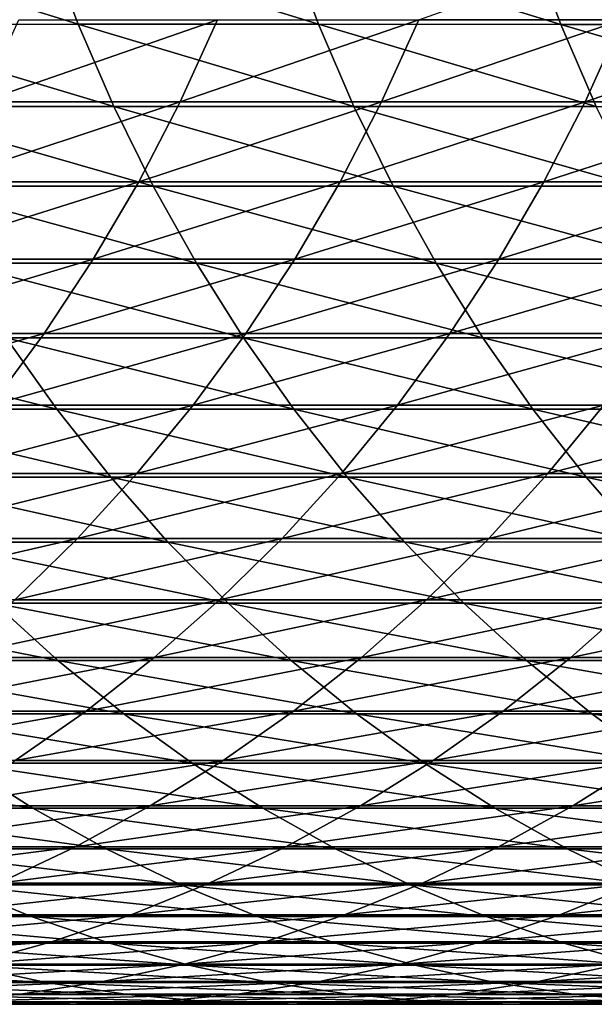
# Model space of a CAD drawing. Header units: metres. Extents: x -24 to 236, y -24 to 24.
# Tile 112 of 256: x 45.13 to 48.19, y -9 to -3.76. Entities that reach past the tile are written whole.
import ezdxf

# ---------------------------------------------------------------- set-up
doc = ezdxf.new("R2010")
doc.units = ezdxf.units.M
doc.layers.add('solid_10392024', color=7, linetype='CONTINUOUS')

msp = doc.modelspace()

# ---------------------------------------------------------------- linework, layer by layer
at = {"layer": 'solid_10392024'}
for points in [[(45.438927, -3.78209, 318.125458), (45.269779, -3.333953, 318.218323), (44.000553, -3.333969, 315.877899)], [(44.170647, -3.782109, 315.786774), (45.438927, -3.78209, 318.125458), (44.000553, -3.333969, 315.877899)], [(46.719593, -3.782105, 320.429382), (46.551437, -3.333966, 320.524017), (45.269779, -3.333953, 318.218323)], [(45.438927, -3.78209, 318.125458), (46.719593, -3.782105, 320.429382), (45.269779, -3.333953, 318.218323)], [(48.01255, -3.78216, 322.698273), (47.845417, -3.334014, 322.794708), (46.551437, -3.333966, 320.524017)], [(46.719593, -3.782105, 320.429382), (48.01255, -3.78216, 322.698273), (46.551437, -3.333966, 320.524017)], [(48.514584, -3.308673, 286.674622), (48.338665, -3.757406, 286.750549), (47.254978, -3.757366, 284.210358)], [(49.317707, -3.782236, 324.931824), (49.151642, -3.334081, 325.03009), (47.845417, -3.334014, 322.794708)], [(48.01255, -3.78216, 322.698273), (49.317707, -3.782236, 324.931824), (47.845417, -3.334014, 322.794708)], [(45.122639, -3.757316, 279.031494), (46.182899, -3.757333, 281.637238), (44.922569, -4.194995, 279.111938)], [(46.182899, -3.757333, 281.637238), (45.983498, -4.195014, 281.71933), (44.922569, -4.194995, 279.111938)], [(46.182899, -3.757333, 281.637238), (47.254978, -3.757366, 284.210358), (45.983498, -4.195014, 281.71933)], [(47.254978, -3.757366, 284.210358), (47.056274, -4.195051, 284.294128), (45.983498, -4.195014, 281.71933)], [(47.254978, -3.757366, 284.210358), (48.338665, -3.757406, 286.750549), (47.056274, -4.195051, 284.294128)], [(48.338665, -3.757406, 286.750549), (48.140682, -4.195096, 286.835999), (47.056274, -4.195051, 284.294128)], [(48.338665, -3.757406, 286.750549), (49.433746, -3.757444, 289.257385), (48.140682, -4.195096, 286.835999)], [(49.433746, -3.757444, 289.257385), (49.236511, -4.195138, 289.344574), (48.140682, -4.195096, 286.835999)], [(45.629108, -4.219111, 318.021027), (45.438927, -3.78209, 318.125458), (44.170647, -3.782109, 315.786774)], [(44.361897, -4.219132, 315.684326), (45.629108, -4.219111, 318.021027), (44.170647, -3.782109, 315.786774)], [(46.908669, -4.219129, 320.322968), (46.719593, -3.782105, 320.429382), (45.438927, -3.78209, 318.125458)], [(45.629108, -4.219111, 318.021027), (46.908669, -4.219129, 320.322968), (45.438927, -3.78209, 318.125458)], [(48.200474, -4.21919, 322.589813), (48.01255, -3.78216, 322.698273), (46.719593, -3.782105, 320.429382)], [(46.908669, -4.219129, 320.322968), (48.200474, -4.21919, 322.589813), (46.719593, -3.782105, 320.429382)], [(49.504433, -4.219275, 324.82132), (49.317707, -3.782236, 324.931824), (48.01255, -3.78216, 322.698273)], [(48.200474, -4.21919, 322.589813), (49.504433, -4.219275, 324.82132), (48.01255, -3.78216, 322.698273)], [(45.839775, -4.643733, 317.905365), (45.629108, -4.219111, 318.021027), (44.361897, -4.219132, 315.684326)], [(44.573746, -4.643756, 315.570831), (45.839775, -4.643733, 317.905365), (44.361897, -4.219132, 315.684326)], [(44.922569, -4.194995, 279.111938), (45.983498, -4.195014, 281.71933), (44.700787, -4.620345, 279.201111)], [(45.983498, -4.195014, 281.71933), (45.762459, -4.620366, 281.810333), (44.700787, -4.620345, 279.201111)], [(47.118107, -4.643752, 320.205078), (46.908669, -4.219129, 320.322968), (45.629108, -4.219111, 318.021027)], [(45.839775, -4.643733, 317.905365), (47.118107, -4.643752, 320.205078), (45.629108, -4.219111, 318.021027)], [(45.983498, -4.195014, 281.71933), (47.056274, -4.195051, 284.294128), (45.762459, -4.620366, 281.810333)], [(47.056274, -4.195051, 284.294128), (46.836002, -4.620407, 284.386993), (45.762459, -4.620366, 281.810333)], [(47.056274, -4.195051, 284.294128), (48.140682, -4.195096, 286.835999), (46.836002, -4.620407, 284.386993)], [(48.140682, -4.195096, 286.835999), (47.921211, -4.620456, 286.930725), (46.836002, -4.620407, 284.386993)], [(48.40863, -4.643819, 322.469696), (48.200474, -4.21919, 322.589813), (46.908669, -4.219129, 320.322968)], [(47.118107, -4.643752, 320.205078), (48.40863, -4.643819, 322.469696), (46.908669, -4.219129, 320.322968)], [(48.140682, -4.195096, 286.835999), (49.236511, -4.195138, 289.344574), (47.921211, -4.620456, 286.930725)], [(49.236511, -4.195138, 289.344574), (49.017868, -4.620502, 289.441193), (47.921211, -4.620456, 286.930725)], [(44.700787, -4.620345, 279.201111), (45.762459, -4.620366, 281.810333), (44.457947, -5.032115, 279.298767)], [(45.762459, -4.620366, 281.810333), (45.520428, -5.032138, 281.909973), (44.457947, -5.032115, 279.298767)], [(46.070301, -5.054706, 317.778809), (45.839775, -4.643733, 317.905365), (44.573746, -4.643756, 315.570831)], [(44.805565, -5.054731, 315.446655), (46.070301, -5.054706, 317.778809), (44.573746, -4.643756, 315.570831)], [(45.762459, -4.620366, 281.810333), (46.836002, -4.620407, 284.386993), (45.520428, -5.032138, 281.909973)], [(46.836002, -4.620407, 284.386993), (46.594818, -5.032183, 284.488678), (45.520428, -5.032138, 281.909973)], [(47.347286, -5.054727, 320.076111), (47.118107, -4.643752, 320.205078), (45.839775, -4.643733, 317.905365)], [(46.070301, -5.054706, 317.778809), (47.347286, -5.054727, 320.076111), (45.839775, -4.643733, 317.905365)], [(46.836002, -4.620407, 284.386993), (47.921211, -4.620456, 286.930725), (46.594818, -5.032183, 284.488678)], [(47.921211, -4.620456, 286.930725), (47.680901, -5.032237, 287.034454), (46.594818, -5.032183, 284.488678)], [(48.636417, -5.0548, 322.338257), (48.40863, -4.643819, 322.469696), (47.118107, -4.643752, 320.205078)], [(47.347286, -5.054727, 320.076111), (48.636417, -5.0548, 322.338257), (47.118107, -4.643752, 320.205078)], [(47.921211, -4.620456, 286.930725), (49.017868, -4.620502, 289.441193), (47.680901, -5.032237, 287.034454)], [(49.017868, -4.620502, 289.441193), (48.778465, -5.032288, 289.547028), (47.680901, -5.032237, 287.034454)], [(44.457947, -5.032115, 279.298767), (45.520428, -5.032138, 281.909973), (44.194756, -5.429097, 279.404602)], [(45.520428, -5.032138, 281.909973), (45.258118, -5.429121, 282.017975), (44.194756, -5.429097, 279.404602)], [(45.520428, -5.032138, 281.909973), (46.594818, -5.032183, 284.488678), (45.258118, -5.429121, 282.017975)], [(46.594818, -5.032183, 284.488678), (46.33342, -5.42917, 284.598877), (45.258118, -5.429121, 282.017975)], [(46.594818, -5.032183, 284.488678), (47.680901, -5.032237, 287.034454), (46.33342, -5.42917, 284.598877)], [(47.680901, -5.032237, 287.034454), (47.420452, -5.429227, 287.146881), (46.33342, -5.42917, 284.598877)], [(47.680901, -5.032237, 287.034454), (48.778465, -5.032288, 289.547028), (47.420452, -5.429227, 287.146881)], [(48.778465, -5.032288, 289.547028), (48.519001, -5.429282, 289.661682), (47.420452, -5.429227, 287.146881)], [(46.320011, -5.450823, 317.641693), (46.070301, -5.054706, 317.778809), (44.805565, -5.054731, 315.446655)], [(45.056679, -5.45085, 315.312134), (46.320011, -5.450823, 317.641693), (44.805565, -5.054731, 315.446655)], [(47.595543, -5.450845, 319.936371), (47.347286, -5.054727, 320.076111), (46.070301, -5.054706, 317.778809)], [(46.320011, -5.450823, 317.641693), (47.595543, -5.450845, 319.936371), (46.070301, -5.054706, 317.778809)], [(48.883156, -5.450924, 322.195862), (48.636417, -5.0548, 322.338257), (47.347286, -5.054727, 320.076111)], [(47.595543, -5.450845, 319.936371), (48.883156, -5.450924, 322.195862), (47.347286, -5.054727, 320.076111)], [(45.326344, -5.830949, 315.167664), (45.056679, -5.45085, 315.312134), (43.805656, -5.450905, 312.948029)], [(44.076771, -5.831007, 312.806305), (45.326344, -5.830949, 315.167664), (43.805656, -5.450905, 312.948029)], [(44.194756, -5.429097, 279.404602), (45.258118, -5.429121, 282.017975), (43.911991, -5.810122, 279.51828)], [(45.258118, -5.429121, 282.017975), (44.976303, -5.810148, 282.134003), (43.911991, -5.810122, 279.51828)], [(45.258118, -5.429121, 282.017975), (46.33342, -5.42917, 284.598877), (44.976303, -5.810148, 282.134003)], [(46.33342, -5.42917, 284.598877), (46.052586, -5.810199, 284.717255), (44.976303, -5.810148, 282.134003)], [(46.588173, -5.830921, 317.494476), (46.320011, -5.450823, 317.641693), (45.056679, -5.45085, 315.312134)], [(45.326344, -5.830949, 315.167664), (46.588173, -5.830921, 317.494476), (45.056679, -5.45085, 315.312134)], [(46.33342, -5.42917, 284.598877), (47.420452, -5.429227, 287.146881), (46.052586, -5.810199, 284.717255)], [(47.420452, -5.429227, 287.146881), (47.140636, -5.810261, 287.26767), (46.052586, -5.810199, 284.717255)], [(47.862141, -5.830944, 319.786346), (47.595543, -5.450845, 319.936371), (46.320011, -5.450823, 317.641693)], [(46.588173, -5.830921, 317.494476), (47.862141, -5.830944, 319.786346), (46.320011, -5.450823, 317.641693)], [(47.420452, -5.429227, 287.146881), (48.519001, -5.429282, 289.661682), (47.140636, -5.810261, 287.26767)], [(48.519001, -5.429282, 289.661682), (48.240246, -5.81032, 289.784912), (47.140636, -5.810261, 287.26767)], [(49.148129, -5.831028, 322.042969), (48.883156, -5.450924, 322.195862), (47.595543, -5.450845, 319.936371)], [(47.862141, -5.830944, 319.786346), (49.148129, -5.831028, 322.042969), (47.595543, -5.450845, 319.936371)], [(44.976303, -5.810148, 282.134003), (46.052586, -5.810199, 284.717255), (44.675804, -6.174098, 282.257721)], [(46.052586, -5.810199, 284.717255), (45.753136, -6.174153, 284.843475), (44.675804, -6.174098, 282.257721)], [(46.052586, -5.810199, 284.717255), (47.140636, -5.810261, 287.26767), (45.753136, -6.174153, 284.843475)], [(47.140636, -5.810261, 287.26767), (46.84227, -6.174219, 287.396454), (45.753136, -6.174153, 284.843475)], [(47.140636, -5.810261, 287.26767), (48.240246, -5.81032, 289.784912), (46.84227, -6.174219, 287.396454)], [(48.240246, -5.81032, 289.784912), (47.943008, -6.174281, 289.91626), (46.84227, -6.174219, 287.396454)], [(48.240246, -5.81032, 289.784912), (49.351204, -5.810365, 292.268585), (47.943008, -6.174281, 289.91626)], [(49.351204, -5.810365, 292.268585), (49.055138, -6.174329, 292.402588), (47.943008, -6.174281, 289.91626)], [(45.613773, -6.193911, 315.013702), (45.326344, -5.830949, 315.167664), (44.076771, -5.831007, 312.806305)], [(44.365742, -6.193973, 312.655243), (45.613773, -6.193911, 315.013702), (44.076771, -5.831007, 312.806305)], [(46.873997, -6.193881, 317.337524), (46.588173, -5.830921, 317.494476), (45.326344, -5.830949, 315.167664)], [(45.613773, -6.193911, 315.013702), (46.873997, -6.193881, 317.337524), (45.326344, -5.830949, 315.167664)], [(48.146294, -6.193905, 319.626404), (47.862141, -5.830944, 319.786346), (46.588173, -5.830921, 317.494476)], [(46.873997, -6.193881, 317.337524), (48.146294, -6.193905, 319.626404), (46.588173, -5.830921, 317.494476)], [(49.430553, -6.193995, 321.880005), (49.148129, -5.831028, 322.042969), (47.862141, -5.830944, 319.786346)], [(48.146294, -6.193905, 319.626404), (49.430553, -6.193995, 321.880005), (47.862141, -5.830944, 319.786346)], [(44.675804, -6.174098, 282.257721), (45.753136, -6.174153, 284.843475), (44.35751, -6.519902, 282.388763)], [(45.753136, -6.174153, 284.843475), (45.435951, -6.51996, 284.977203), (44.35751, -6.519902, 282.388763)], [(45.753136, -6.174153, 284.843475), (46.84227, -6.174219, 287.396454), (45.435951, -6.51996, 284.977203)], [(46.84227, -6.174219, 287.396454), (46.526237, -6.52003, 287.532867), (45.435951, -6.51996, 284.977203)], [(46.84227, -6.174219, 287.396454), (47.943008, -6.174281, 289.91626), (46.526237, -6.52003, 287.532867)], [(47.943008, -6.174281, 289.91626), (47.62817, -6.520095, 290.05542), (46.526237, -6.52003, 287.532867)], [(47.943008, -6.174281, 289.91626), (49.055138, -6.174329, 292.402588), (47.62817, -6.520095, 290.05542)], [(49.055138, -6.174329, 292.402588), (48.741543, -6.520146, 292.544525), (47.62817, -6.520095, 290.05542)], [(45.918118, -6.538669, 314.850677), (45.613773, -6.193911, 315.013702), (44.365742, -6.193973, 312.655243)], [(44.671719, -6.538733, 312.49527), (45.918118, -6.538669, 314.850677), (44.365742, -6.193973, 312.655243)], [(47.176643, -6.538636, 317.171387), (46.873997, -6.193881, 317.337524), (45.613773, -6.193911, 315.013702)], [(45.918118, -6.538669, 314.850677), (47.176643, -6.538636, 317.171387), (45.613773, -6.193911, 315.013702)], [(48.447174, -6.538662, 319.457062), (48.146294, -6.193905, 319.626404), (46.873997, -6.193881, 317.337524)], [(47.176643, -6.538636, 317.171387), (48.447174, -6.538662, 319.457062), (46.873997, -6.193881, 317.337524)], [(49.729595, -6.538757, 321.707428), (49.430553, -6.193995, 321.880005), (48.146294, -6.193905, 319.626404)], [(48.447174, -6.538662, 319.457062), (49.729595, -6.538757, 321.707428), (48.146294, -6.193905, 319.626404)], [(44.35751, -6.519902, 282.388763), (45.435951, -6.51996, 284.977203), (44.022358, -6.846544, 282.526764)], [(45.435951, -6.51996, 284.977203), (45.101963, -6.846605, 285.117981), (44.022358, -6.846544, 282.526764)], [(46.23848, -6.864209, 314.679047), (45.918118, -6.538669, 314.850677), (44.671719, -6.538733, 312.49527)], [(44.993805, -6.864277, 312.326904), (46.23848, -6.864209, 314.679047), (44.671719, -6.538733, 312.49527)], [(45.435951, -6.51996, 284.977203), (46.526237, -6.52003, 287.532867), (45.101963, -6.846605, 285.117981)], [(46.526237, -6.52003, 287.532867), (46.193462, -6.846678, 287.676514), (45.101963, -6.846605, 285.117981)], [(47.49522, -6.864174, 316.99646), (47.176643, -6.538636, 317.171387), (45.918118, -6.538669, 314.850677)], [(46.23848, -6.864209, 314.679047), (47.49522, -6.864174, 316.99646), (45.918118, -6.538669, 314.850677)], [(46.526237, -6.52003, 287.532867), (47.62817, -6.520095, 290.05542), (46.193462, -6.846678, 287.676514)], [(47.62817, -6.520095, 290.05542), (47.29665, -6.846747, 290.201965), (46.193462, -6.846678, 287.676514)], [(48.763893, -6.864202, 319.278809), (48.447174, -6.538662, 319.457062), (47.176643, -6.538636, 317.171387)], [(47.49522, -6.864174, 316.99646), (48.763893, -6.864202, 319.278809), (47.176643, -6.538636, 317.171387)], [(47.62817, -6.520095, 290.05542), (48.741543, -6.520146, 292.544525), (47.29665, -6.846747, 290.201965)], [(48.741543, -6.520146, 292.544525), (48.411331, -6.8468, 292.69397), (47.29665, -6.846747, 290.201965)], [(45.331051, -7.169646, 312.150604), (44.993805, -6.864277, 312.326904), (43.761314, -6.864357, 309.940369)], [(44.100296, -7.169729, 309.767395), (45.331051, -7.169646, 312.150604), (43.761314, -6.864357, 309.940369)], [(45.101963, -6.846605, 285.117981), (46.193462, -6.846678, 287.676514), (44.752155, -7.153128, 285.265472)], [(46.193462, -6.846678, 287.676514), (45.844921, -7.153204, 287.826965), (44.752155, -7.153128, 285.265472)], [(46.573929, -7.169574, 314.499359), (46.23848, -6.864209, 314.679047), (44.993805, -6.864277, 312.326904)], [(45.331051, -7.169646, 312.150604), (46.573929, -7.169574, 314.499359), (44.993805, -6.864277, 312.326904)], [(46.193462, -6.846678, 287.676514), (47.29665, -6.846747, 290.201965), (45.844921, -7.153204, 287.826965)], [(47.29665, -6.846747, 290.201965), (46.949429, -7.153276, 290.355408), (45.844921, -7.153204, 287.826965)], [(47.828793, -7.169539, 316.813324), (47.49522, -6.864174, 316.99646), (46.23848, -6.864209, 314.679047)], [(46.573929, -7.169574, 314.499359), (47.828793, -7.169539, 316.813324), (46.23848, -6.864209, 314.679047)], [(47.29665, -6.846747, 290.201965), (48.411331, -6.8468, 292.69397), (46.949429, -7.153276, 290.355408)], [(48.411331, -6.8468, 292.69397), (48.065479, -7.153331, 292.850494), (46.949429, -7.153276, 290.355408)], [(49.095524, -7.169568, 319.092163), (48.763893, -6.864202, 319.278809), (47.49522, -6.864174, 316.99646)], [(47.828793, -7.169539, 316.813324), (49.095524, -7.169568, 319.092163), (47.49522, -6.864174, 316.99646)], [(48.411331, -6.8468, 292.69397), (49.5373, -6.846829, 295.152191), (48.065479, -7.153331, 292.850494)], [(49.5373, -6.846829, 295.152191), (49.192871, -7.153361, 295.311829), (48.065479, -7.153331, 292.850494)], [(45.682468, -7.453943, 311.966919), (45.331051, -7.169646, 312.150604), (44.100296, -7.169729, 309.767395)], [(44.453518, -7.45403, 309.587189), (45.682468, -7.453943, 311.966919), (44.100296, -7.169729, 309.767395)], [(44.752155, -7.153128, 285.265472), (45.844921, -7.153204, 287.826965), (44.387554, -7.438627, 285.419159)], [(45.844921, -7.153204, 287.826965), (45.481644, -7.438706, 287.983765), (44.387554, -7.438627, 285.419159)], [(46.92347, -7.453868, 314.312103), (46.573929, -7.169574, 314.499359), (45.331051, -7.169646, 312.150604)], [(45.682468, -7.453943, 311.966919), (46.92347, -7.453868, 314.312103), (45.331051, -7.169646, 312.150604)], [(45.844921, -7.153204, 287.826965), (46.949429, -7.153276, 290.355408), (45.481644, -7.438706, 287.983765)], [(46.949429, -7.153276, 290.355408), (46.587524, -7.438781, 290.515381), (45.481644, -7.438706, 287.983765)], [(48.176384, -7.453832, 316.622467), (47.828793, -7.169539, 316.813324), (46.573929, -7.169574, 314.499359)], [(46.92347, -7.453868, 314.312103), (48.176384, -7.453832, 316.622467), (46.573929, -7.169574, 314.499359)], [(46.949429, -7.153276, 290.355408), (48.065479, -7.153331, 292.850494), (46.587524, -7.438781, 290.515381)], [(48.065479, -7.153331, 292.850494), (47.705002, -7.438839, 293.013641), (46.587524, -7.438781, 290.515381)], [(48.065479, -7.153331, 292.850494), (49.192871, -7.153361, 295.311829), (47.705002, -7.438839, 293.013641)], [(49.192871, -7.153361, 295.311829), (48.833874, -7.43887, 295.47821), (47.705002, -7.438839, 293.013641)], [(49.441086, -7.453861, 318.897675), (49.095524, -7.169568, 319.092163), (47.828793, -7.169539, 316.813324)], [(48.176384, -7.453832, 316.622467), (49.441086, -7.453861, 318.897675), (47.828793, -7.169539, 316.813324)], [(44.387554, -7.438627, 285.419159), (45.481644, -7.438706, 287.983765), (44.009232, -7.702264, 285.578644)], [(45.481644, -7.438706, 287.983765), (45.104694, -7.702345, 288.146454), (44.009232, -7.702264, 285.578644)], [(45.481644, -7.438706, 287.983765), (46.587524, -7.438781, 290.515381), (45.104694, -7.702345, 288.146454)], [(46.587524, -7.438781, 290.515381), (46.212002, -7.702423, 290.681335), (45.104694, -7.702345, 288.146454)], [(46.587524, -7.438781, 290.515381), (47.705002, -7.438839, 293.013641), (46.212002, -7.702423, 290.681335)], [(47.705002, -7.438839, 293.013641), (47.330959, -7.702483, 293.182922), (46.212002, -7.702423, 290.681335)], [(47.705002, -7.438839, 293.013641), (48.833874, -7.43887, 295.47821), (47.330959, -7.702483, 293.182922)], [(48.833874, -7.43887, 295.47821), (48.461372, -7.702516, 295.650848), (47.330959, -7.702483, 293.182922)], [(46.047024, -7.716332, 311.776337), (45.682468, -7.453943, 311.966919), (44.453518, -7.45403, 309.587189)], [(44.819942, -7.716422, 309.400238), (46.047024, -7.716332, 311.776337), (44.453518, -7.45403, 309.587189)], [(47.286076, -7.716256, 314.117859), (46.92347, -7.453868, 314.312103), (45.682468, -7.453943, 311.966919)], [(46.047024, -7.716332, 311.776337), (47.286076, -7.716256, 314.117859), (45.682468, -7.453943, 311.966919)], [(48.536968, -7.716217, 316.4245), (48.176384, -7.453832, 316.622467), (46.92347, -7.453868, 314.312103)], [(47.286076, -7.716256, 314.117859), (48.536968, -7.716217, 316.4245), (46.92347, -7.453868, 314.312103)], [(49.799568, -7.716248, 318.695923), (49.441086, -7.453861, 318.897675), (48.176384, -7.453832, 316.622467)], [(48.536968, -7.716217, 316.4245), (49.799568, -7.716248, 318.695923), (48.176384, -7.453832, 316.622467)], [(45.104694, -7.702345, 288.146454), (46.212002, -7.702423, 290.681335), (44.715183, -7.943347, 288.314606)], [(46.212002, -7.702423, 290.681335), (45.823959, -7.943428, 290.852844), (44.715183, -7.943347, 288.314606)], [(46.212002, -7.702423, 290.681335), (47.330959, -7.702483, 293.182922), (45.823959, -7.943428, 290.852844)], [(47.330959, -7.702483, 293.182922), (46.944447, -7.94349, 293.357849), (45.823959, -7.943428, 290.852844)], [(47.330959, -7.702483, 293.182922), (48.461372, -7.702516, 295.650848), (46.944447, -7.94349, 293.357849)], [(48.461372, -7.702516, 295.650848), (48.07645, -7.943523, 295.829254), (46.944447, -7.94349, 293.357849)], [(49.603046, -7.702515, 298.084778), (49.21978, -7.943522, 298.266693), (48.07645, -7.943523, 295.829254)], [(48.461372, -7.702516, 295.650848), (49.603046, -7.702515, 298.084778), (48.07645, -7.943523, 295.829254)], [(45.198498, -7.956136, 309.207092), (44.819942, -7.716422, 309.400238), (43.604969, -7.716506, 306.989899)], [(43.985386, -7.956222, 306.800446), (45.198498, -7.956136, 309.207092), (43.604969, -7.716506, 306.989899)], [(46.423645, -7.956043, 311.579468), (46.047024, -7.716332, 311.776337), (44.819942, -7.716422, 309.400238)], [(45.198498, -7.956136, 309.207092), (46.423645, -7.956043, 311.579468), (44.819942, -7.716422, 309.400238)], [(47.660686, -7.955964, 313.917175), (47.286076, -7.716256, 314.117859), (46.047024, -7.716332, 311.776337)], [(46.423645, -7.956043, 311.579468), (47.660686, -7.955964, 313.917175), (46.047024, -7.716332, 311.776337)], [(48.909485, -7.955925, 316.219971), (48.536968, -7.716217, 316.4245), (47.286076, -7.716256, 314.117859)], [(47.660686, -7.955964, 313.917175), (48.909485, -7.955925, 316.219971), (47.286076, -7.716256, 314.117859)], [(45.58807, -8.172466, 309.008331), (45.198498, -7.956136, 309.207092), (43.985386, -7.956222, 306.800446)], [(44.376869, -8.172555, 306.605499), (45.58807, -8.172466, 309.008331), (43.985386, -7.956222, 306.800446)], [(44.715183, -7.943347, 288.314606), (45.823959, -7.943428, 290.852844), (44.314251, -8.161004, 288.487671)], [(45.823959, -7.943428, 290.852844), (45.424545, -8.161086, 291.029388), (44.314251, -8.161004, 288.487671)], [(46.811222, -8.172371, 311.376862), (46.423645, -7.956043, 311.579468), (45.198498, -7.956136, 309.207092)], [(45.58807, -8.172466, 309.008331), (46.811222, -8.172371, 311.376862), (45.198498, -7.956136, 309.207092)], [(45.823959, -7.943428, 290.852844), (46.944447, -7.94349, 293.357849), (45.424545, -8.161086, 291.029388)], [(46.944447, -7.94349, 293.357849), (46.546608, -8.16115, 293.537933), (45.424545, -8.161086, 291.029388)], [(48.046196, -8.17229, 313.710663), (47.660686, -7.955964, 313.917175), (46.423645, -7.956043, 311.579468)], [(46.811222, -8.172371, 311.376862), (48.046196, -8.17229, 313.710663), (46.423645, -7.956043, 311.579468)], [(46.944447, -7.94349, 293.357849), (48.07645, -7.943523, 295.829254), (46.546608, -8.16115, 293.537933)], [(48.07645, -7.943523, 295.829254), (47.680244, -8.161183, 296.012909), (46.546608, -8.16115, 293.537933)], [(49.292843, -8.172249, 316.009491), (48.909485, -7.955925, 316.219971), (47.660686, -7.955964, 313.917175)], [(48.046196, -8.17229, 313.710663), (49.292843, -8.172249, 316.009491), (47.660686, -7.955964, 313.917175)], [(49.21978, -7.943522, 298.266693), (48.825275, -8.161183, 298.453979), (47.680244, -8.161183, 296.012909)], [(48.07645, -7.943523, 295.829254), (49.21978, -7.943522, 298.266693), (47.680244, -8.161183, 296.012909)], [(44.314251, -8.161004, 288.487671), (45.424545, -8.161086, 291.029388), (43.903076, -8.354674, 288.665131)], [(45.424545, -8.161086, 291.029388), (45.014927, -8.354759, 291.210449), (43.903076, -8.354674, 288.665131)], [(45.987511, -8.364778, 308.804535), (45.58807, -8.172466, 309.008331), (44.376869, -8.172555, 306.605499)], [(44.778275, -8.364868, 306.405579), (45.987511, -8.364778, 308.804535), (44.376869, -8.172555, 306.605499)], [(45.424545, -8.161086, 291.029388), (46.546608, -8.16115, 293.537933), (45.014927, -8.354759, 291.210449)], [(46.546608, -8.16115, 293.537933), (46.138603, -8.354824, 293.722595), (45.014927, -8.354759, 291.210449)], [(47.208622, -8.364679, 311.169098), (46.811222, -8.172371, 311.376862), (45.58807, -8.172466, 309.008331)], [(45.987511, -8.364778, 308.804535), (47.208622, -8.364679, 311.169098), (45.58807, -8.172466, 309.008331)], [(46.546608, -8.16115, 293.537933), (47.680244, -8.161183, 296.012909), (46.138603, -8.354824, 293.722595)], [(47.680244, -8.161183, 296.012909), (47.273922, -8.354858, 296.201233), (46.138603, -8.354824, 293.722595)], [(48.441471, -8.364596, 313.498932), (48.046196, -8.17229, 313.710663), (46.811222, -8.172371, 311.376862)], [(47.208622, -8.364679, 311.169098), (48.441471, -8.364596, 313.498932), (46.811222, -8.172371, 311.376862)], [(48.825275, -8.161183, 298.453979), (48.420696, -8.354858, 298.646027), (47.273922, -8.354858, 296.201233)], [(47.680244, -8.161183, 296.012909), (48.825275, -8.161183, 298.453979), (47.273922, -8.354858, 296.201233)], [(49.685917, -8.364555, 315.793671), (49.292843, -8.172249, 316.009491), (48.046196, -8.17229, 313.710663)], [(48.441471, -8.364596, 313.498932), (49.685917, -8.364555, 315.793671), (48.046196, -8.17229, 313.710663)], [(45.188416, -8.532597, 306.201324), (44.778275, -8.364868, 306.405579), (43.581059, -8.364937, 303.972565)], [(43.99313, -8.532666, 303.772217), (45.188416, -8.532597, 306.201324), (43.581059, -8.364937, 303.972565)], [(45.014927, -8.354759, 291.210449), (46.138603, -8.354824, 293.722595), (44.596313, -8.523876, 291.395447)], [(46.138603, -8.354824, 293.722595), (45.721638, -8.523943, 293.911285), (44.596313, -8.523876, 291.395447)], [(46.395645, -8.532504, 308.596313), (45.987511, -8.364778, 308.804535), (44.778275, -8.364868, 306.405579)], [(45.188416, -8.532597, 306.201324), (46.395645, -8.532504, 308.596313), (44.778275, -8.364868, 306.405579)], [(46.138603, -8.354824, 293.722595), (47.273922, -8.354858, 296.201233), (45.721638, -8.523943, 293.911285)], [(47.273922, -8.354858, 296.201233), (46.858673, -8.523978, 296.393677), (45.721638, -8.523943, 293.911285)], [(47.614674, -8.532405, 310.956848), (47.208622, -8.364679, 311.169098), (45.987511, -8.364778, 308.804535)], [(46.395645, -8.532504, 308.596313), (47.614674, -8.532405, 310.956848), (45.987511, -8.364778, 308.804535)], [(48.420696, -8.354858, 298.646027), (48.007229, -8.523978, 298.842285), (46.858673, -8.523978, 296.393677)], [(47.273922, -8.354858, 296.201233), (48.420696, -8.354858, 298.646027), (46.858673, -8.523978, 296.393677)], [(48.845356, -8.53232, 313.282562), (48.441471, -8.364596, 313.498932), (47.208622, -8.364679, 311.169098)], [(47.614674, -8.532405, 310.956848), (48.845356, -8.53232, 313.282562), (47.208622, -8.364679, 311.169098)], [(49.578743, -8.354822, 301.05661), (49.16713, -8.523941, 301.256714), (48.007229, -8.523978, 298.842285)], [(48.420696, -8.354858, 298.646027), (49.578743, -8.354822, 301.05661), (48.007229, -8.523978, 298.842285)], [(45.606094, -8.675247, 305.993317), (45.188416, -8.532597, 306.201324), (43.99313, -8.532666, 303.772217)], [(44.412773, -8.675319, 303.568207), (45.606094, -8.675247, 305.993317), (43.99313, -8.532666, 303.772217)], [(44.596313, -8.523876, 291.395447), (45.721638, -8.523943, 293.911285), (44.16993, -8.667942, 291.583923)], [(45.721638, -8.523943, 293.911285), (45.296936, -8.66801, 294.103516), (44.16993, -8.667942, 291.583923)], [(46.811279, -8.675154, 308.384247), (46.395645, -8.532504, 308.596313), (45.188416, -8.532597, 306.201324)], [(45.606094, -8.675247, 305.993317), (46.811279, -8.675154, 308.384247), (45.188416, -8.532597, 306.201324)], [(45.721638, -8.523943, 293.911285), (46.858673, -8.523978, 296.393677), (45.296936, -8.66801, 294.103516)], [(46.858673, -8.523978, 296.393677), (46.435719, -8.668046, 296.589722), (45.296936, -8.66801, 294.103516)], [(48.028183, -8.675053, 310.740692), (47.614674, -8.532405, 310.956848), (46.395645, -8.532504, 308.596313)], [(46.811279, -8.675154, 308.384247), (48.028183, -8.675053, 310.740692), (46.395645, -8.532504, 308.596313)], [(48.007229, -8.523978, 298.842285), (47.58609, -8.668045, 299.042175), (46.435719, -8.668046, 296.589722)], [(46.858673, -8.523978, 296.393677), (48.007229, -8.523978, 298.842285), (46.435719, -8.668046, 296.589722)], [(49.16713, -8.523941, 301.256714), (48.747879, -8.668008, 301.460541), (47.58609, -8.668045, 299.042175)], [(48.007229, -8.523978, 298.842285), (49.16713, -8.523941, 301.256714), (47.58609, -8.668045, 299.042175)], [(49.256657, -8.674966, 313.062225), (48.845356, -8.53232, 313.282562), (47.614674, -8.532405, 310.956848)], [(48.028183, -8.675053, 310.740692), (49.256657, -8.674966, 313.062225), (47.614674, -8.532405, 310.956848)], [(44.16993, -8.667942, 291.583923), (45.296936, -8.66801, 294.103516), (43.737034, -8.786532, 291.775238)], [(45.296936, -8.66801, 294.103516), (44.865749, -8.786601, 294.298676), (43.737034, -8.786532, 291.775238)], [(46.030075, -8.792401, 305.782166), (45.606094, -8.675247, 305.993317), (44.412773, -8.675319, 303.568207)], [(44.838749, -8.792473, 303.361084), (46.030075, -8.792401, 305.782166), (44.412773, -8.675319, 303.568207)], [(45.296936, -8.66801, 294.103516), (46.435719, -8.668046, 296.589722), (44.865749, -8.786601, 294.298676)], [(46.435719, -8.668046, 296.589722), (46.006302, -8.786637, 296.788757), (44.865749, -8.786601, 294.298676)], [(47.233189, -8.792306, 308.169006), (46.811279, -8.675154, 308.384247), (45.606094, -8.675247, 305.993317)], [(46.030075, -8.792401, 305.782166), (47.233189, -8.792306, 308.169006), (45.606094, -8.675247, 305.993317)], [(47.58609, -8.668045, 299.042175), (47.15852, -8.786637, 299.245148), (46.006302, -8.786637, 296.788757)], [(46.435719, -8.668046, 296.589722), (47.58609, -8.668045, 299.042175), (46.006302, -8.786637, 296.788757)], [(48.447937, -8.792204, 310.52124), (48.028183, -8.675053, 310.740692), (46.811279, -8.675154, 308.384247)], [(47.233189, -8.792306, 308.169006), (48.447937, -8.792204, 310.52124), (46.811279, -8.675154, 308.384247)], [(48.747879, -8.668008, 301.460541), (48.322224, -8.786598, 301.66748), (47.15852, -8.786637, 299.245148)], [(47.58609, -8.668045, 299.042175), (48.747879, -8.668008, 301.460541), (47.15852, -8.786637, 299.245148)], [(49.674168, -8.792116, 312.838593), (49.256657, -8.674966, 313.062225), (48.028183, -8.675053, 310.740692)], [(48.447937, -8.792204, 310.52124), (49.674168, -8.792116, 312.838593), (48.028183, -8.675053, 310.740692)], [(45.26981, -8.883787, 303.15152), (44.838749, -8.792473, 303.361084), (43.659355, -8.792512, 300.906097)], [(44.092358, -8.883825, 300.700562), (45.26981, -8.883787, 303.15152), (43.659355, -8.792512, 300.906097)], [(44.865749, -8.786601, 294.298676), (46.006302, -8.786637, 296.788757), (44.429337, -8.879368, 294.496185)], [(46.006302, -8.786637, 296.788757), (45.571686, -8.879405, 296.990173), (44.429337, -8.879368, 294.496185)], [(46.459118, -8.883714, 305.568512), (46.030075, -8.792401, 305.782166), (44.838749, -8.792473, 303.361084)], [(45.26981, -8.883787, 303.15152), (46.459118, -8.883714, 305.568512), (44.838749, -8.792473, 303.361084)], [(47.15852, -8.786637, 299.245148), (46.725769, -8.879405, 299.450562), (45.571686, -8.879405, 296.990173)], [(46.006302, -8.786637, 296.788757), (47.15852, -8.786637, 299.245148), (45.571686, -8.879405, 296.990173)], [(47.660133, -8.883617, 307.951172), (47.233189, -8.792306, 308.169006), (46.030075, -8.792401, 305.782166)], [(46.459118, -8.883714, 305.568512), (47.660133, -8.883617, 307.951172), (46.030075, -8.792401, 305.782166)], [(48.322224, -8.786598, 301.66748), (47.891415, -8.879366, 301.876953), (46.725769, -8.879405, 299.450562)], [(47.15852, -8.786637, 299.245148), (48.322224, -8.786598, 301.66748), (46.725769, -8.879405, 299.450562)], [(48.8727, -8.883514, 310.299194), (48.447937, -8.792204, 310.52124), (47.233189, -8.792306, 308.169006)], [(47.660133, -8.883617, 307.951172), (48.8727, -8.883514, 310.299194), (47.233189, -8.792306, 308.169006)], [(49.497242, -8.786527, 304.05545), (49.068451, -8.879292, 304.269012), (47.891415, -8.879366, 301.876953)], [(48.322224, -8.786598, 301.66748), (49.497242, -8.786527, 304.05545), (47.891415, -8.879366, 301.876953)], [(44.429337, -8.879368, 294.496185), (45.571686, -8.879405, 296.990173), (43.988987, -8.946038, 294.695496)], [(45.571686, -8.879405, 296.990173), (45.133148, -8.946075, 297.193451), (43.988987, -8.946038, 294.695496)], [(45.704689, -8.948991, 302.940094), (45.26981, -8.883787, 303.15152), (44.092358, -8.883825, 300.700562)], [(44.529194, -8.94903, 300.493225), (45.704689, -8.948991, 302.940094), (44.092358, -8.883825, 300.700562)], [(46.725769, -8.879405, 299.450562), (46.289112, -8.946075, 299.657837), (45.133148, -8.946075, 297.193451)], [(45.571686, -8.879405, 296.990173), (46.725769, -8.879405, 299.450562), (45.133148, -8.946075, 297.193451)], [(46.89196, -8.948917, 305.352936), (46.459118, -8.883714, 305.568512), (45.26981, -8.883787, 303.15152)], [(45.704689, -8.948991, 302.940094), (46.89196, -8.948917, 305.352936), (45.26981, -8.883787, 303.15152)], [(47.891415, -8.879366, 301.876953), (47.456718, -8.946035, 302.088287), (46.289112, -8.946075, 299.657837)], [(46.725769, -8.879405, 299.450562), (47.891415, -8.879366, 301.876953), (46.289112, -8.946075, 299.657837)], [(48.090858, -8.94882, 307.731415), (47.660133, -8.883617, 307.951172), (46.459118, -8.883714, 305.568512)], [(46.89196, -8.948917, 305.352936), (48.090858, -8.94882, 307.731415), (46.459118, -8.883714, 305.568512)], [(49.068451, -8.879292, 304.269012), (48.635788, -8.945963, 304.484467), (47.456718, -8.946035, 302.088287)], [(47.891415, -8.879366, 301.876953), (49.068451, -8.879292, 304.269012), (47.456718, -8.946035, 302.088287)], [(49.301224, -8.948716, 310.075195), (48.8727, -8.883514, 310.299194), (47.660133, -8.883617, 307.951172)], [(48.090858, -8.94882, 307.731415), (49.301224, -8.948716, 310.075195), (47.660133, -8.883617, 307.951172)], [(43.988987, -8.946038, 294.695496), (45.133148, -8.946075, 297.193451), (43.545994, -8.986415, 294.895966)], [(45.133148, -8.946075, 297.193451), (44.691975, -8.986453, 297.397919), (43.545994, -8.986415, 294.895966)], [(46.142105, -8.987893, 302.727417), (45.704689, -8.948991, 302.940094), (44.529194, -8.94903, 300.493225)], [(44.968582, -8.987932, 300.284637), (46.142105, -8.987893, 302.727417), (44.529194, -8.94903, 300.493225)], [(46.289112, -8.946075, 299.657837), (45.849834, -8.986453, 299.866333), (44.691975, -8.986453, 297.397919)], [(45.133148, -8.946075, 297.193451), (46.289112, -8.946075, 299.657837), (44.691975, -8.986453, 297.397919)], [(47.327332, -8.987819, 305.136108), (46.89196, -8.948917, 305.352936), (45.704689, -8.948991, 302.940094)], [(46.142105, -8.987893, 302.727417), (47.327332, -8.987819, 305.136108), (45.704689, -8.948991, 302.940094)], [(47.456718, -8.946035, 302.088287), (47.019409, -8.986413, 302.300903), (45.849834, -8.986453, 299.866333)], [(46.289112, -8.946075, 299.657837), (47.456718, -8.946035, 302.088287), (45.849834, -8.986453, 299.866333)], [(48.524097, -8.987721, 307.510376), (48.090858, -8.94882, 307.731415), (46.89196, -8.948917, 305.352936)], [(47.327332, -8.987819, 305.136108), (48.524097, -8.987721, 307.510376), (46.89196, -8.948917, 305.352936)], [(48.635788, -8.945963, 304.484467), (48.200527, -8.98634, 304.701233), (47.019409, -8.986413, 302.300903)], [(47.456718, -8.946035, 302.088287), (48.635788, -8.945963, 304.484467), (47.019409, -8.986413, 302.300903)], [(49.732246, -8.987617, 309.849884), (49.301224, -8.948716, 310.075195), (48.090858, -8.94882, 307.731415)], [(48.524097, -8.987721, 307.510376), (49.732246, -8.987617, 309.849884), (48.090858, -8.94882, 307.731415)], [(45.409225, -9.000419, 300.07547), (44.968582, -8.987932, 300.284637), (43.806919, -8.987932, 297.808136)], [(44.249466, -9.000419, 297.603027), (45.409225, -9.000419, 300.07547), (43.806919, -8.987932, 297.808136)], [(45.849834, -8.986453, 299.866333), (45.409225, -9.000419, 300.07547), (44.249466, -9.000419, 297.603027)], [(44.691975, -8.986453, 297.397919), (45.849834, -8.986453, 299.866333), (44.249466, -9.000419, 297.603027)], [(46.580776, -9.00038, 302.51416), (46.142105, -8.987893, 302.727417), (44.968582, -8.987932, 300.284637)], [(45.409225, -9.000419, 300.07547), (46.580776, -9.00038, 302.51416), (44.968582, -8.987932, 300.284637)], [(47.019409, -8.986413, 302.300903), (46.580776, -9.00038, 302.51416), (45.409225, -9.000419, 300.07547)], [(45.849834, -8.986453, 299.866333), (47.019409, -8.986413, 302.300903), (45.409225, -9.000419, 300.07547)], [(47.763947, -9.000305, 304.918671), (47.327332, -8.987819, 305.136108), (46.142105, -8.987893, 302.727417)], [(46.580776, -9.00038, 302.51416), (47.763947, -9.000305, 304.918671), (46.142105, -8.987893, 302.727417)], [(48.200527, -8.98634, 304.701233), (47.763947, -9.000305, 304.918671), (46.580776, -9.00038, 302.51416)], [(47.019409, -8.986413, 302.300903), (48.200527, -8.98634, 304.701233), (46.580776, -9.00038, 302.51416)], [(48.95858, -9.000208, 307.288696), (48.524097, -8.987721, 307.510376), (47.327332, -8.987819, 305.136108)], [(47.763947, -9.000305, 304.918671), (48.95858, -9.000208, 307.288696), (47.327332, -8.987819, 305.136108)], [(49.393024, -8.986242, 307.067047), (48.95858, -9.000208, 307.288696), (47.763947, -9.000305, 304.918671)], [(48.200527, -8.98634, 304.701233), (49.393024, -8.986242, 307.067047), (47.763947, -9.000305, 304.918671)]]:
    msp.add_3dface(points, dxfattribs=at)

doc.saveas('drawing.dxf')
